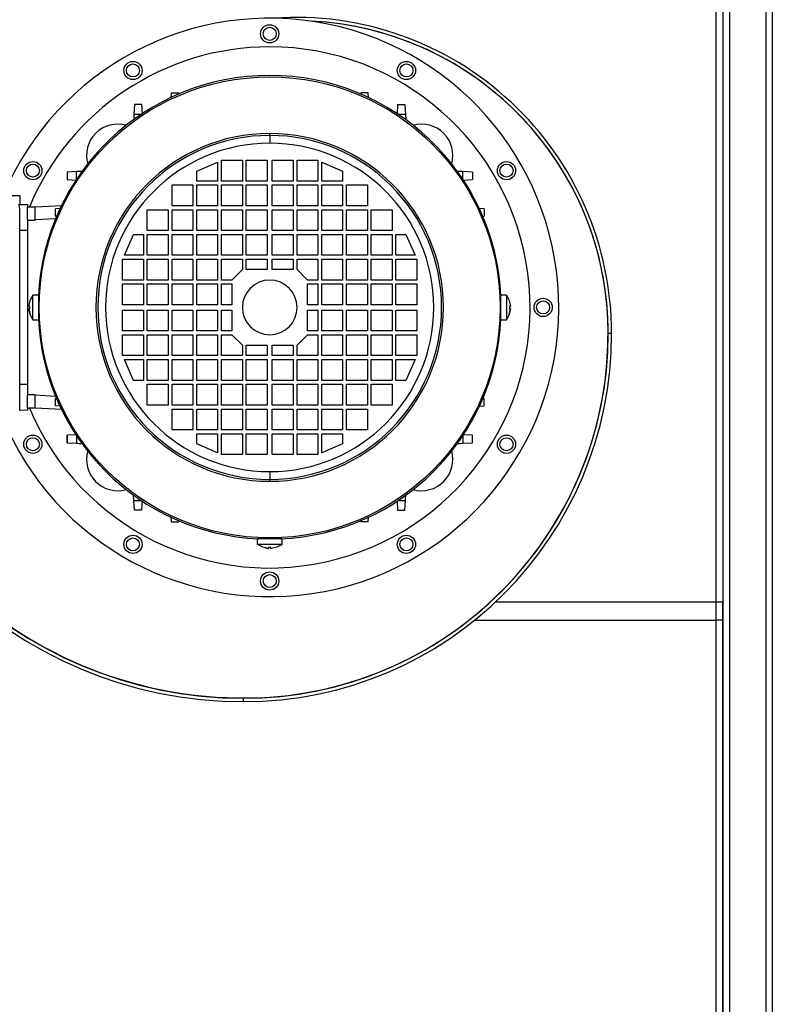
# Model space of a CAD drawing. Extents: x -21.9 to 51.8, y -25 to 17.
# Tile 15 of 53: x 11.812 to 12.101, y -7.266 to -6.888. Entities that reach past the tile are written whole.
import ezdxf

# ---------------------------------------------------------------- set-up
doc = ezdxf.new("R2010")
doc.units = 0
doc.header["$MEASUREMENT"] = 0
doc.layers.add('PAREDES', color=8, linetype='Continuous')

# ---------------------------------------------------------------- blocks, each defined once
blk = doc.blocks.new('LS-09')
for p, q in [((-155.135378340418, 54.63317173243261), (-155.135378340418, 53.49831315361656)), ((-155.1213783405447, 54.63317173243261), (-155.1213783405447, 53.49831315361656)), ((-155.1403783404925, 54.06224244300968), (-155.1403783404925, 54.63274244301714)), ((-155.1378783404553, 54.63267173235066), (-155.1378783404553, 53.49881315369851)), ((-155.1378783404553, 54.63203533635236), (-155.1378783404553, 54.06224244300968)), ((-155.1188783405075, 54.63274244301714), (-155.1188783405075, 53.49874244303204)), ((-155.3497017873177, 54.26454910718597), (-155.3498018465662, 54.26263986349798)), ((-155.3497017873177, 54.26454910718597), (-155.3468548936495, 54.26454910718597)), ((-155.3468285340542, 54.2640461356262), (-155.3468548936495, 54.26454910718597)), ((-155.2769017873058, 54.26454910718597), (-155.2769281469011, 54.2640461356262)), ((-155.2740548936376, 54.26454910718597), (-155.2769017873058, 54.26454910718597)), ((-155.2739548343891, 54.26263986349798), (-155.2740548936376, 54.26454910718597)), ((-155.3638017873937, 54.26006295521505), (-155.3639926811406, 54.25642048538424)), ((-155.3609548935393, 54.26006295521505), (-155.3638017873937, 54.26006295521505)), ((-155.3607639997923, 54.25642048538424), (-155.3609548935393, 54.26006295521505)), ((-155.2628017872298, 54.26006295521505), (-155.262992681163, 54.25642048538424)), ((-155.2628017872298, 54.26006295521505), (-155.2599548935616, 54.26006295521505)), ((-155.2599548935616, 54.26006295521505), (-155.2597639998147, 54.25642048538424)), ((-155.3639926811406, 54.25642048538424), (-155.3610283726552, 54.25642048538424)), ((-155.2627283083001, 54.25642048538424), (-155.2597639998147, 54.25642048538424)), ((-155.2597639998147, 54.25642048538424), (-155.2596464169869, 54.25417687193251)), ((-155.3118783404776, 54.24824209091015), (-155.3118783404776, 54.2489794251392)), ((-155.3118783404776, 54.24824209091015), (-155.3118783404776, 54.24524244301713)), ((-155.3398783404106, 54.23454244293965), (-155.3318783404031, 54.23804244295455)), ((-155.3318783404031, 54.23804244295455), (-155.3318783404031, 54.23074244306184)), ((-155.3303783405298, 54.23874244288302), (-155.3223783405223, 54.23874244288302)), ((-155.3303783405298, 54.23074244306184), (-155.3303783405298, 54.23874244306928)), ((-155.3223783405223, 54.23874244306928), (-155.3223783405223, 54.23074244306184)), ((-155.3208783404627, 54.23874244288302), (-155.3128783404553, 54.23874244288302)), ((-155.3208783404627, 54.23074244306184), (-155.3208783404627, 54.23874244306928)), ((-155.3128783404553, 54.23874244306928), (-155.3128783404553, 54.23074244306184)), ((-155.3108783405, 54.23874244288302), (-155.3028783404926, 54.23874244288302)), ((-155.3108783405, 54.23074244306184), (-155.3108783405, 54.23874244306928)), ((-155.3028783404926, 54.23874244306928), (-155.3028783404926, 54.23074244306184)), ((-155.301378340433, 54.23074244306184), (-155.301378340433, 54.23874244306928)), ((-155.301378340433, 54.23874244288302), (-155.2933783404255, 54.23874244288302)), ((-155.2933783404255, 54.23874244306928), (-155.2933783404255, 54.23074244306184)), ((-155.2918783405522, 54.23074244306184), (-155.2918783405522, 54.23804244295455)), ((-155.2918783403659, 54.23804244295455), (-155.2838783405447, 54.23454244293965)), ((-155.3860563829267, 54.23435678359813), (-155.3896988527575, 54.23416588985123)), ((-155.3896988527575, 54.23416588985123), (-155.3896988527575, 54.23131899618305)), ((-155.3860563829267, 54.23139247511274), (-155.3860563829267, 54.23435678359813)), ((-155.3398783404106, 54.23074244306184), (-155.3398783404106, 54.23454244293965)), ((-155.2838783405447, 54.23454244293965), (-155.2838783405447, 54.23074244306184)), ((-155.2340578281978, 54.23416588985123), (-155.2377002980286, 54.23435678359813)), ((-155.2377002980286, 54.23139247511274), (-155.2377002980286, 54.23435678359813)), ((-155.2340578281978, 54.23416588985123), (-155.2340578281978, 54.23131899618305)), ((-155.3896988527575, 54.23131899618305), (-155.3860563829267, 54.23112810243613)), ((-155.3493783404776, 54.22924244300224), (-155.3413783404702, 54.22924244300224)), ((-155.3493783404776, 54.22124244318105), (-155.3493783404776, 54.22924244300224)), ((-155.3413783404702, 54.22924244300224), (-155.3413783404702, 54.22124244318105)), ((-155.3318783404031, 54.23074244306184), (-155.3398783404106, 54.23074244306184)), ((-155.3398783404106, 54.22924244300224), (-155.3318783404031, 54.22924244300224)), ((-155.3398783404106, 54.22124244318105), (-155.3398783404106, 54.22924244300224)), ((-155.3318783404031, 54.22924244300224), (-155.3318783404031, 54.22124244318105)), ((-155.3223783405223, 54.23074244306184), (-155.3303783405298, 54.23074244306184)), ((-155.3303783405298, 54.22924244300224), (-155.3223783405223, 54.22924244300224)), ((-155.3303783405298, 54.22124244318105), (-155.3303783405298, 54.22924244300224)), ((-155.3223783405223, 54.22924244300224), (-155.3223783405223, 54.22124244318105)), ((-155.3128783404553, 54.23074244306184), (-155.3208783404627, 54.23074244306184)), ((-155.3208783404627, 54.22924244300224), (-155.3128783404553, 54.22924244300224)), ((-155.3208783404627, 54.22124244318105), (-155.3208783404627, 54.22924244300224)), ((-155.3128783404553, 54.22924244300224), (-155.3128783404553, 54.22124244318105)), ((-155.3028783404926, 54.23074244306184), (-155.3108783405, 54.23074244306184)), ((-155.3108783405, 54.22124244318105), (-155.3108783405, 54.22924244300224)), ((-155.3108783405, 54.22924244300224), (-155.3028783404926, 54.22924244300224)), ((-155.3028783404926, 54.22924244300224), (-155.3028783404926, 54.22124244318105)), ((-155.2933783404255, 54.23074244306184), (-155.301378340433, 54.23074244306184)), ((-155.301378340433, 54.22124244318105), (-155.301378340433, 54.22924244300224)), ((-155.301378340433, 54.22924244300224), (-155.2933783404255, 54.22924244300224)), ((-155.2933783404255, 54.22924244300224), (-155.2933783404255, 54.22124244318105)), ((-155.2918783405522, 54.22124244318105), (-155.2918783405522, 54.22924244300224)), ((-155.2838783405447, 54.23074244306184), (-155.2918783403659, 54.23074244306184)), ((-155.2918783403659, 54.22924244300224), (-155.2838783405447, 54.22924244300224)), ((-155.2838783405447, 54.22924244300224), (-155.2838783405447, 54.22124244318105)), ((-155.2823783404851, 54.22124244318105), (-155.2823783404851, 54.22924244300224)), ((-155.2823783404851, 54.22924244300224), (-155.2743783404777, 54.22924244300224)), ((-155.2743783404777, 54.22924244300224), (-155.2743783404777, 54.22124244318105)), ((-155.2377002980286, 54.23112810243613), (-155.2340578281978, 54.23131899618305)), ((-155.4249362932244, 54.22524244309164), (-155.4078783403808, 54.22524244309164)), ((-155.4078783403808, 54.22524244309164), (-155.4078783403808, 54.22174244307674)), ((-155.4082260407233, 54.22174851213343), (-155.4048783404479, 54.2216900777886)), ((-155.4048783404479, 54.2216900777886), (-155.4048783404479, 54.22073615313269)), ((-155.391752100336, 54.22127313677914), (-155.4018783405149, 54.22074244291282)), ((-155.3413783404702, 54.22124244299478), (-155.3493783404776, 54.22124244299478)), ((-155.3318783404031, 54.22124244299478), (-155.3398783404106, 54.22124244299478)), ((-155.3223783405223, 54.22124244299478), (-155.3303783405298, 54.22124244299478)), ((-155.3128783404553, 54.22124244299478), (-155.3208783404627, 54.22124244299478)), ((-155.3028783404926, 54.22124244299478), (-155.3108783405, 54.22124244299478)), ((-155.2933783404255, 54.22124244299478), (-155.301378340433, 54.22124244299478)), ((-155.2838783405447, 54.22124244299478), (-155.2918783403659, 54.22124244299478)), ((-155.2743783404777, 54.22124244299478), (-155.2823783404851, 54.22124244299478)), ((-155.4078783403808, 54.21946445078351), (-155.4078783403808, 54.22004075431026)), ((-155.4078783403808, 54.21827004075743), (-155.4078783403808, 54.21946445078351)), ((-155.4078783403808, 54.14621484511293), (-155.4078783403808, 54.21827004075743)), ((-155.4018783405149, 54.22074244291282), (-155.4048783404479, 54.22074244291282)), ((-155.4048783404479, 54.21599316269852), (-155.4048783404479, 54.22073615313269)), ((-155.4018783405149, 54.21583571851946), (-155.4018783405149, 54.22074244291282)), ((-155.3922757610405, 54.22016594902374), (-155.3941850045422, 54.22006588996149)), ((-155.3941850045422, 54.21721899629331), (-155.3941850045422, 54.22006588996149)), ((-155.3936820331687, 54.2171926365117), (-155.3941850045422, 54.21721899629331)), ((-155.3588783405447, 54.21174244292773), (-155.3588783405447, 54.21974244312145)), ((-155.3588783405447, 54.21974244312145), (-155.3508783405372, 54.21974244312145)), ((-155.3508783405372, 54.21974244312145), (-155.3508783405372, 54.21174244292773)), ((-155.3493783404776, 54.21974244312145), (-155.3413783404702, 54.21974244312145)), ((-155.3493783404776, 54.21174244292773), (-155.3493783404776, 54.21974244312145)), ((-155.3413783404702, 54.21974244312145), (-155.3413783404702, 54.21174244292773)), ((-155.3398783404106, 54.21974244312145), (-155.3318783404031, 54.21974244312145)), ((-155.3398783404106, 54.21174244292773), (-155.3398783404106, 54.21974244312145)), ((-155.3318783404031, 54.21974244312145), (-155.3318783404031, 54.21174244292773)), ((-155.3303783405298, 54.21974244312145), (-155.3223783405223, 54.21974244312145)), ((-155.3303783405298, 54.21174244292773), (-155.3303783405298, 54.21974244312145)), ((-155.3223783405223, 54.21974244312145), (-155.3223783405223, 54.21174244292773)), ((-155.3208783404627, 54.21974244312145), (-155.3128783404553, 54.21974244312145)), ((-155.3208783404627, 54.21174244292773), (-155.3208783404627, 54.21974244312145)), ((-155.3128783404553, 54.21974244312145), (-155.3128783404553, 54.21174244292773)), ((-155.3108783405, 54.21174244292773), (-155.3108783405, 54.21974244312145)), ((-155.3108783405, 54.21974244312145), (-155.3028783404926, 54.21974244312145)), ((-155.3028783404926, 54.21974244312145), (-155.3028783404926, 54.21174244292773)), ((-155.301378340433, 54.21174244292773), (-155.301378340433, 54.21974244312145)), ((-155.301378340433, 54.21974244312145), (-155.2933783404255, 54.21974244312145)), ((-155.2933783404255, 54.21974244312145), (-155.2933783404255, 54.21174244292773)), ((-155.2918783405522, 54.21174244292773), (-155.2918783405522, 54.21974244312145)), ((-155.2918783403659, 54.21974244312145), (-155.2838783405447, 54.21974244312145)), ((-155.2838783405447, 54.21974244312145), (-155.2838783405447, 54.21174244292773)), ((-155.2823783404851, 54.21174244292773), (-155.2823783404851, 54.21974244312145)), ((-155.2823783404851, 54.21974244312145), (-155.2743783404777, 54.21974244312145)), ((-155.2743783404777, 54.21974244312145), (-155.2743783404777, 54.21174244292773)), ((-155.2728783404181, 54.21974244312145), (-155.2648783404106, 54.21974244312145)), ((-155.2728783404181, 54.21174244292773), (-155.2728783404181, 54.21974244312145)), ((-155.2648783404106, 54.21974244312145), (-155.2648783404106, 54.21174244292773)), ((-155.2295716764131, 54.22006588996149), (-155.2314809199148, 54.22016594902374)), ((-155.2300746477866, 54.2171926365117), (-155.2295716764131, 54.21721899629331)), ((-155.2295716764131, 54.22006588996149), (-155.2295716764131, 54.21721899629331)), ((-155.4048783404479, 54.21599316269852), (-155.4048783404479, 54.21174244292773)), ((-155.4048783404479, 54.21574244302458), (-155.4018783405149, 54.21574244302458)), ((-155.3941248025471, 54.21624206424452), (-155.4018783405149, 54.21583571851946)), ((-155.4018783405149, 54.21574244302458), (-155.4018783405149, 54.21583571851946)), ((-155.4048783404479, 54.21174244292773), (-155.4078783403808, 54.21174244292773)), ((-155.4048783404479, 54.21174244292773), (-155.4048783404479, 54.15274244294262)), ((-155.367678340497, 54.20224244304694), (-155.3641783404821, 54.21024244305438)), ((-155.3641783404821, 54.21024244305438), (-155.3603783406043, 54.21024244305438)), ((-155.360378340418, 54.21024244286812), (-155.360378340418, 54.20224244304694)), ((-155.3508783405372, 54.21174244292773), (-155.3588783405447, 54.21174244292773)), ((-155.3588783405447, 54.21024244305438), (-155.3508783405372, 54.21024244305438)), ((-155.3588783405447, 54.20224244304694), (-155.3588783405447, 54.21024244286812)), ((-155.3508783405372, 54.21024244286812), (-155.3508783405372, 54.20224244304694)), ((-155.3413783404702, 54.21174244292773), (-155.3493783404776, 54.21174244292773)), ((-155.3493783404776, 54.21024244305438), (-155.3413783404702, 54.21024244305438)), ((-155.3493783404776, 54.20224244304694), (-155.3493783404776, 54.21024244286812)), ((-155.3413783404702, 54.21024244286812), (-155.3413783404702, 54.20224244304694)), ((-155.3318783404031, 54.21174244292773), (-155.3398783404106, 54.21174244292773)), ((-155.3398783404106, 54.21024244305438), (-155.3318783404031, 54.21024244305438)), ((-155.3398783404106, 54.20224244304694), (-155.3398783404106, 54.21024244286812)), ((-155.3318783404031, 54.21024244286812), (-155.3318783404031, 54.20224244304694)), ((-155.3223783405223, 54.21174244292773), (-155.3303783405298, 54.21174244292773)), ((-155.3303783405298, 54.21024244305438), (-155.3223783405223, 54.21024244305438)), ((-155.3303783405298, 54.20224244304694), (-155.3303783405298, 54.21024244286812)), ((-155.3223783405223, 54.21024244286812), (-155.3223783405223, 54.20224244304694)), ((-155.3128783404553, 54.21174244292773), (-155.3208783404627, 54.21174244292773)), ((-155.3208783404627, 54.21024244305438), (-155.3128783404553, 54.21024244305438)), ((-155.3208783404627, 54.20224244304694), (-155.3208783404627, 54.21024244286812)), ((-155.3128783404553, 54.21024244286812), (-155.3128783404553, 54.20224244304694)), ((-155.3028783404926, 54.21174244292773), (-155.3108783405, 54.21174244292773)), ((-155.3108783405, 54.20224244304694), (-155.3108783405, 54.21024244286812)), ((-155.3108783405, 54.21024244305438), (-155.3028783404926, 54.21024244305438)), ((-155.3028783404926, 54.21024244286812), (-155.3028783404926, 54.20224244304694)), ((-155.2933783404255, 54.21174244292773), (-155.301378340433, 54.21174244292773)), ((-155.301378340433, 54.20224244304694), (-155.301378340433, 54.21024244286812)), ((-155.301378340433, 54.21024244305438), (-155.2933783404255, 54.21024244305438)), ((-155.2933783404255, 54.21024244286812), (-155.2933783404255, 54.20224244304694)), ((-155.2918783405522, 54.20224244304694), (-155.2918783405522, 54.21024244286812)), ((-155.2838783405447, 54.21174244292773), (-155.2918783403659, 54.21174244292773)), ((-155.2918783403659, 54.21024244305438), (-155.2838783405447, 54.21024244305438)), ((-155.2838783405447, 54.21024244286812), (-155.2838783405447, 54.20224244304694)), ((-155.2743783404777, 54.21174244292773), (-155.2823783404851, 54.21174244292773)), ((-155.2823783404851, 54.20224244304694), (-155.2823783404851, 54.21024244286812)), ((-155.2823783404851, 54.21024244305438), (-155.2743783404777, 54.21024244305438)), ((-155.2743783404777, 54.21024244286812), (-155.2743783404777, 54.20224244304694)), ((-155.2648783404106, 54.21174244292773), (-155.2728783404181, 54.21174244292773)), ((-155.2728783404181, 54.20224244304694), (-155.2728783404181, 54.21024244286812)), ((-155.2728783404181, 54.21024244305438), (-155.2648783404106, 54.21024244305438)), ((-155.2648783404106, 54.21024244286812), (-155.2648783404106, 54.20224244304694)), ((-155.2633783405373, 54.20224244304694), (-155.2633783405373, 54.21024244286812)), ((-155.263378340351, 54.21024244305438), (-155.2595783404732, 54.21024244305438)), ((-155.2595783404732, 54.21024244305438), (-155.2560783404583, 54.20224244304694)), ((-155.3603783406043, 54.20224244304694), (-155.367678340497, 54.20224244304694)), ((-155.3508783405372, 54.20224244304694), (-155.3588783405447, 54.20224244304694)), ((-155.3413783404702, 54.20224244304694), (-155.3493783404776, 54.20224244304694)), ((-155.3318783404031, 54.20224244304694), (-155.3398783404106, 54.20224244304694)), ((-155.3223783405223, 54.20224244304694), (-155.3303783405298, 54.20224244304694)), ((-155.3128783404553, 54.20224244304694), (-155.3208783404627, 54.20224244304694)), ((-155.3028783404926, 54.20224244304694), (-155.3108783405, 54.20224244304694)), ((-155.2933783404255, 54.20224244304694), (-155.301378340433, 54.20224244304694)), ((-155.2838783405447, 54.20224244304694), (-155.2918783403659, 54.20224244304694)), ((-155.2743783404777, 54.20224244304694), (-155.2823783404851, 54.20224244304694)), ((-155.2648783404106, 54.20224244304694), (-155.2728783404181, 54.20224244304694)), ((-155.2560783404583, 54.20224244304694), (-155.263378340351, 54.20224244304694)), ((-155.3683783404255, 54.19274244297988), (-155.3683783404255, 54.20074244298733)), ((-155.3683783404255, 54.20074244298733), (-155.3603783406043, 54.20074244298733)), ((-155.360378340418, 54.20074244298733), (-155.360378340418, 54.19274244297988)), ((-155.3588783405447, 54.20074244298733), (-155.3508783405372, 54.20074244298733)), ((-155.3588783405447, 54.19274244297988), (-155.3588783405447, 54.20074244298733)), ((-155.3508783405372, 54.20074244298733), (-155.3508783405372, 54.19274244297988)), ((-155.3493783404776, 54.20074244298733), (-155.3413783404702, 54.20074244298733)), ((-155.3493783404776, 54.19274244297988), (-155.3493783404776, 54.20074244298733)), ((-155.3413783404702, 54.20074244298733), (-155.3413783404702, 54.19274244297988)), ((-155.3398783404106, 54.20074244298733), (-155.3318783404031, 54.20074244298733)), ((-155.3398783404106, 54.19274244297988), (-155.3398783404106, 54.20074244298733)), ((-155.3318783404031, 54.20074244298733), (-155.3318783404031, 54.19274244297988)), ((-155.3303783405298, 54.20074244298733), (-155.3223783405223, 54.20074244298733)), ((-155.3303783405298, 54.19274244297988), (-155.3303783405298, 54.20074244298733)), ((-155.3223783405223, 54.20074244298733), (-155.3223783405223, 54.19674244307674)), ((-155.3208783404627, 54.20074244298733), (-155.3128783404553, 54.20074244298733)), ((-155.3208783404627, 54.19674244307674), (-155.3208783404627, 54.20074244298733)), ((-155.3128783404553, 54.20074244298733), (-155.3128783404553, 54.19674244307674)), ((-155.3108783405, 54.19674244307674), (-155.3108783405, 54.20074244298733)), ((-155.3108783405, 54.20074244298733), (-155.3028783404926, 54.20074244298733)), ((-155.3028783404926, 54.20074244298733), (-155.3028783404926, 54.19674244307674)), ((-155.301378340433, 54.20074244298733), (-155.2933783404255, 54.20074244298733)), ((-155.301378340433, 54.19674244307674), (-155.301378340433, 54.20074244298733)), ((-155.2933783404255, 54.20074244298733), (-155.2933783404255, 54.19274244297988)), ((-155.2918783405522, 54.19274244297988), (-155.2918783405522, 54.20074244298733)), ((-155.2918783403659, 54.20074244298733), (-155.2838783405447, 54.20074244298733)), ((-155.2838783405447, 54.20074244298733), (-155.2838783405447, 54.19274244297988)), ((-155.2823783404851, 54.19274244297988), (-155.2823783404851, 54.20074244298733)), ((-155.2823783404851, 54.20074244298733), (-155.2743783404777, 54.20074244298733)), ((-155.2743783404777, 54.20074244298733), (-155.2743783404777, 54.19274244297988)), ((-155.2728783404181, 54.19274244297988), (-155.2728783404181, 54.20074244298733)), ((-155.2728783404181, 54.20074244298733), (-155.2648783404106, 54.20074244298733)), ((-155.2648783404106, 54.20074244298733), (-155.2648783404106, 54.19274244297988)), ((-155.2633783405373, 54.19274244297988), (-155.2633783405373, 54.20074244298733)), ((-155.263378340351, 54.20074244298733), (-155.2553783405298, 54.20074244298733)), ((-155.2553783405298, 54.20074244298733), (-155.2553783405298, 54.19274244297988)), ((-155.3223783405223, 54.19674244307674), (-155.3263783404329, 54.19274244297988)), ((-155.3128783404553, 54.19674244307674), (-155.3208783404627, 54.19674244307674)), ((-155.3028783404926, 54.19674244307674), (-155.3108783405, 54.19674244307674)), ((-155.2973783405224, 54.19274244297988), (-155.301378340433, 54.19674244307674)), ((-155.3603783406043, 54.19274244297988), (-155.3683783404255, 54.19274244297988)), ((-155.3683783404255, 54.18324244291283), (-155.3683783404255, 54.19124244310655)), ((-155.3683783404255, 54.19124244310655), (-155.3603783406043, 54.19124244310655)), ((-155.360378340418, 54.19124244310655), (-155.360378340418, 54.18324244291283)), ((-155.3508783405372, 54.19274244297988), (-155.3588783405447, 54.19274244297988)), ((-155.3588783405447, 54.19124244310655), (-155.3508783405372, 54.19124244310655)), ((-155.3588783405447, 54.18324244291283), (-155.3588783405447, 54.19124244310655)), ((-155.3508783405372, 54.19124244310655), (-155.3508783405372, 54.18324244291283)), ((-155.3413783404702, 54.19274244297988), (-155.3493783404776, 54.19274244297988)), ((-155.3493783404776, 54.19124244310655), (-155.3413783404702, 54.19124244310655)), ((-155.3493783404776, 54.18324244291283), (-155.3493783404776, 54.19124244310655)), ((-155.3413783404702, 54.19124244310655), (-155.3413783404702, 54.18324244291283)), ((-155.3318783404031, 54.19274244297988), (-155.3398783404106, 54.19274244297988)), ((-155.3398783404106, 54.19124244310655), (-155.3318783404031, 54.19124244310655)), ((-155.3398783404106, 54.18324244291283), (-155.3398783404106, 54.19124244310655)), ((-155.3318783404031, 54.19124244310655), (-155.3318783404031, 54.18324244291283)), ((-155.3263783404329, 54.19274244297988), (-155.3303783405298, 54.19274244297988)), ((-155.3303783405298, 54.18324244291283), (-155.3303783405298, 54.19124244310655)), ((-155.3303783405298, 54.19124244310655), (-155.3263783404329, 54.19124244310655)), ((-155.3263783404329, 54.19124244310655), (-155.3263783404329, 54.18324244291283)), ((-155.2973783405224, 54.18324244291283), (-155.2973783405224, 54.19124244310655)), ((-155.2933783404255, 54.19274244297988), (-155.2973783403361, 54.19274244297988)), ((-155.2973783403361, 54.19124244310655), (-155.2933783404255, 54.19124244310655)), ((-155.2933783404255, 54.19124244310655), (-155.2933783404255, 54.18324244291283)), ((-155.2918783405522, 54.18324244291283), (-155.2918783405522, 54.19124244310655)), ((-155.2838783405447, 54.19274244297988), (-155.2918783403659, 54.19274244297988)), ((-155.2918783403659, 54.19124244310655), (-155.2838783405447, 54.19124244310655)), ((-155.2838783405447, 54.19124244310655), (-155.2838783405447, 54.18324244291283)), ((-155.2743783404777, 54.19274244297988), (-155.2823783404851, 54.19274244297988)), ((-155.2823783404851, 54.18324244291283), (-155.2823783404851, 54.19124244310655)), ((-155.2823783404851, 54.19124244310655), (-155.2743783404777, 54.19124244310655)), ((-155.2743783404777, 54.19124244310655), (-155.2743783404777, 54.18324244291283)), ((-155.2648783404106, 54.19274244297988), (-155.2728783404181, 54.19274244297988)), ((-155.2728783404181, 54.18324244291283), (-155.2728783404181, 54.19124244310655)), ((-155.2728783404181, 54.19124244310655), (-155.2648783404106, 54.19124244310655)), ((-155.2648783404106, 54.19124244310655), (-155.2648783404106, 54.18324244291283)), ((-155.2633783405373, 54.18324244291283), (-155.2633783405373, 54.19124244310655)), ((-155.2553783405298, 54.19274244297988), (-155.263378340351, 54.19274244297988)), ((-155.263378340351, 54.19124244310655), (-155.2553783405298, 54.19124244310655)), ((-155.2553783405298, 54.19124244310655), (-155.2553783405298, 54.18324244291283)), ((-155.4028060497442, 54.18697557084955), (-155.4038959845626, 54.18492242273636)), ((-155.4006675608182, 54.18699244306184), (-155.4028073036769, 54.18699244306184)), ((-155.4028060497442, 54.17750931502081), (-155.4028060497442, 54.18697557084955)), ((-155.2209493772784, 54.18699244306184), (-155.2230891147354, 54.18699244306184)), ((-155.2209506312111, 54.18697557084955), (-155.2209506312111, 54.17750931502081)), ((-155.4006688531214, 54.18694764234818), (-155.4006688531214, 54.18224244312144)), ((-155.3603783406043, 54.18324244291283), (-155.3683783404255, 54.18324244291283)), ((-155.3508783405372, 54.18324244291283), (-155.3588783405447, 54.18324244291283)), ((-155.3413783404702, 54.18324244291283), (-155.3493783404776, 54.18324244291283)), ((-155.3318783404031, 54.18324244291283), (-155.3398783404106, 54.18324244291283)), ((-155.3263783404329, 54.18324244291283), (-155.3303783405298, 54.18324244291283)), ((-155.2933783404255, 54.18324244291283), (-155.2973783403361, 54.18324244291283)), ((-155.2838783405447, 54.18324244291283), (-155.2918783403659, 54.18324244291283)), ((-155.2743783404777, 54.18324244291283), (-155.2823783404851, 54.18324244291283)), ((-155.2648783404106, 54.18324244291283), (-155.2728783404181, 54.18324244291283)), ((-155.2553783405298, 54.18324244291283), (-155.263378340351, 54.18324244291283)), ((-155.2230878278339, 54.18224244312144), (-155.2230878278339, 54.18694764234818)), ((-155.4039988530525, 54.18264244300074), (-155.4043488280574, 54.18264244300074)), ((-155.4043488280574, 54.18184244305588), (-155.4039988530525, 54.18184244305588)), ((-155.4043488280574, 54.18184244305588), (-155.4039845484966, 54.1800083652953)), ((-155.4039988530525, 54.18224244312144), (-155.4039988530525, 54.18264244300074)), ((-155.4039988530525, 54.18184244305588), (-155.4039988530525, 54.18224244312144)), ((-155.4006688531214, 54.18224244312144), (-155.4006688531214, 54.17753724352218)), ((-155.3683783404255, 54.18124244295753), (-155.3603783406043, 54.18124244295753)), ((-155.3683783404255, 54.17324244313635), (-155.3683783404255, 54.18124244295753)), ((-155.360378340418, 54.18124244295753), (-155.360378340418, 54.17324244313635)), ((-155.3588783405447, 54.18124244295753), (-155.3508783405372, 54.18124244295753)), ((-155.3588783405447, 54.17324244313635), (-155.3588783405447, 54.18124244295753)), ((-155.3508783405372, 54.18124244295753), (-155.3508783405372, 54.17324244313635)), ((-155.3493783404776, 54.18124244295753), (-155.3413783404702, 54.18124244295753)), ((-155.3493783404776, 54.17324244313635), (-155.3493783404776, 54.18124244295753)), ((-155.3413783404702, 54.18124244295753), (-155.3413783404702, 54.17324244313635)), ((-155.3398783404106, 54.18124244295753), (-155.3318783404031, 54.18124244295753)), ((-155.3398783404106, 54.17324244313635), (-155.3398783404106, 54.18124244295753)), ((-155.3318783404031, 54.18124244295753), (-155.3318783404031, 54.17324244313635)), ((-155.3303783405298, 54.18124244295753), (-155.3263783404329, 54.18124244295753)), ((-155.3303783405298, 54.17324244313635), (-155.3303783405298, 54.18124244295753)), ((-155.3263783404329, 54.18124244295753), (-155.3263783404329, 54.17324244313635)), ((-155.2973783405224, 54.17324244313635), (-155.2973783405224, 54.18124244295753)), ((-155.2973783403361, 54.18124244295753), (-155.2933783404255, 54.18124244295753)), ((-155.2933783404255, 54.18124244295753), (-155.2933783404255, 54.17324244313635)), ((-155.2918783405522, 54.17324244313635), (-155.2918783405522, 54.18124244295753)), ((-155.2918783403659, 54.18124244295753), (-155.2838783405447, 54.18124244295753)), ((-155.2838783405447, 54.18124244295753), (-155.2838783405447, 54.17324244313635)), ((-155.2823783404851, 54.18124244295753), (-155.2743783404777, 54.18124244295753)), ((-155.2823783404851, 54.17324244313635), (-155.2823783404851, 54.18124244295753)), ((-155.2743783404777, 54.18124244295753), (-155.2743783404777, 54.17324244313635)), ((-155.2728783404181, 54.18124244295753), (-155.2648783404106, 54.18124244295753)), ((-155.2728783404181, 54.17324244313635), (-155.2728783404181, 54.18124244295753)), ((-155.2648783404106, 54.18124244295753), (-155.2648783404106, 54.17324244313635)), ((-155.2633783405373, 54.17324244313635), (-155.2633783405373, 54.18124244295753)), ((-155.263378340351, 54.18124244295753), (-155.2553783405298, 54.18124244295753)), ((-155.2553783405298, 54.18124244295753), (-155.2553783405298, 54.17324244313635)), ((-155.2230878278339, 54.17753724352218), (-155.2230878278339, 54.18224244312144)), ((-155.2194078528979, 54.18264244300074), (-155.2197578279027, 54.18264244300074)), ((-155.2197578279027, 54.18264244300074), (-155.2197578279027, 54.18224244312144)), ((-155.2197578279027, 54.18224244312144), (-155.2197578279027, 54.18184244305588)), ((-155.2197578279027, 54.18184244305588), (-155.2194078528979, 54.18184244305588)), ((-155.4033376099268, 54.17851063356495), (-155.4028060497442, 54.17750931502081)), ((-155.4028073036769, 54.17749244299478), (-155.4006675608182, 54.17749244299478)), ((-155.2230891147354, 54.17749244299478), (-155.2209493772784, 54.17749244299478)), ((-155.3603783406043, 54.17324244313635), (-155.3683783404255, 54.17324244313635)), ((-155.3508783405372, 54.17324244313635), (-155.3588783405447, 54.17324244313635)), ((-155.3413783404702, 54.17324244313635), (-155.3493783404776, 54.17324244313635)), ((-155.3318783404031, 54.17324244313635), (-155.3398783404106, 54.17324244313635)), ((-155.3263783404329, 54.17324244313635), (-155.3303783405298, 54.17324244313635)), ((-155.2933783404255, 54.17324244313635), (-155.2973783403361, 54.17324244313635)), ((-155.2838783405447, 54.17324244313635), (-155.2918783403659, 54.17324244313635)), ((-155.2743783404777, 54.17324244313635), (-155.2823783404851, 54.17324244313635)), ((-155.2648783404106, 54.17324244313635), (-155.2728783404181, 54.17324244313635)), ((-155.2553783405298, 54.17324244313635), (-155.263378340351, 54.17324244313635)), ((-155.1805783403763, 54.17224244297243), (-155.1818783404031, 54.17224244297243)), ((-155.3683783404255, 54.17174244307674), (-155.3603783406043, 54.17174244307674)), ((-155.3683783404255, 54.16374244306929), (-155.3683783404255, 54.17174244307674)), ((-155.360378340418, 54.17174244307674), (-155.360378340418, 54.16374244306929)), ((-155.3588783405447, 54.17174244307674), (-155.3508783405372, 54.17174244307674)), ((-155.3588783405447, 54.16374244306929), (-155.3588783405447, 54.17174244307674)), ((-155.3508783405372, 54.17174244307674), (-155.3508783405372, 54.16374244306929)), ((-155.3493783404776, 54.17174244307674), (-155.3413783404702, 54.17174244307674)), ((-155.3493783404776, 54.16374244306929), (-155.3493783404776, 54.17174244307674)), ((-155.3413783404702, 54.17174244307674), (-155.3413783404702, 54.16374244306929)), ((-155.3398783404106, 54.17174244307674), (-155.3318783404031, 54.17174244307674)), ((-155.3398783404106, 54.16374244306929), (-155.3398783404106, 54.17174244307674)), ((-155.3318783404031, 54.17174244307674), (-155.3318783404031, 54.16374244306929)), ((-155.3303783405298, 54.17174244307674), (-155.3263783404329, 54.17174244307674)), ((-155.3303783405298, 54.16374244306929), (-155.3303783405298, 54.17174244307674)), ((-155.3263783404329, 54.17174244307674), (-155.3223783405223, 54.16774244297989)), ((-155.301378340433, 54.16774244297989), (-155.2973783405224, 54.17174244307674)), ((-155.2973783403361, 54.17174244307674), (-155.2933783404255, 54.17174244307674)), ((-155.2933783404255, 54.17174244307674), (-155.2933783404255, 54.16374244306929)), ((-155.2918783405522, 54.16374244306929), (-155.2918783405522, 54.17174244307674)), ((-155.2918783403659, 54.17174244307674), (-155.2838783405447, 54.17174244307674)), ((-155.2838783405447, 54.17174244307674), (-155.2838783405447, 54.16374244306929)), ((-155.2823783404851, 54.17174244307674), (-155.2743783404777, 54.17174244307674)), ((-155.2823783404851, 54.16374244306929), (-155.2823783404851, 54.17174244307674)), ((-155.2743783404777, 54.17174244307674), (-155.2743783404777, 54.16374244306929)), ((-155.2728783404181, 54.17174244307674), (-155.2648783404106, 54.17174244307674)), ((-155.2728783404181, 54.16374244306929), (-155.2728783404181, 54.17174244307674)), ((-155.2648783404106, 54.17174244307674), (-155.2648783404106, 54.16374244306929)), ((-155.2633783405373, 54.16374244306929), (-155.2633783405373, 54.17174244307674)), ((-155.263378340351, 54.17174244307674), (-155.2553783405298, 54.17174244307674)), ((-155.2553783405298, 54.17174244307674), (-155.2553783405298, 54.16374244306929)), ((-155.3223783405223, 54.16774244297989), (-155.3223783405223, 54.16374244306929)), ((-155.3208783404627, 54.16774244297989), (-155.3128783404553, 54.16774244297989)), ((-155.3208783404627, 54.16374244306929), (-155.3208783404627, 54.16774244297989)), ((-155.3128783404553, 54.16774244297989), (-155.3128783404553, 54.16374244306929)), ((-155.3108783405, 54.16774244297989), (-155.3028783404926, 54.16774244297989)), ((-155.3108783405, 54.16374244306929), (-155.3108783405, 54.16774244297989)), ((-155.3028783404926, 54.16774244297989), (-155.3028783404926, 54.16374244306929)), ((-155.301378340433, 54.16374244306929), (-155.301378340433, 54.16774244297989)), ((-155.3603783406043, 54.16374244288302), (-155.3683783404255, 54.16374244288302)), ((-155.367678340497, 54.16224244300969), (-155.3603783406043, 54.16224244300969)), ((-155.3641783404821, 54.15424244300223), (-155.367678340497, 54.16224244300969)), ((-155.360378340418, 54.16224244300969), (-155.360378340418, 54.15424244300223)), ((-155.3508783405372, 54.16374244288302), (-155.3588783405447, 54.16374244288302)), ((-155.3588783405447, 54.16224244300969), (-155.3508783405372, 54.16224244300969)), ((-155.3588783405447, 54.15424244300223), (-155.3588783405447, 54.16224244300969)), ((-155.3508783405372, 54.16224244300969), (-155.3508783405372, 54.15424244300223)), ((-155.3413783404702, 54.16374244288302), (-155.3493783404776, 54.16374244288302)), ((-155.3493783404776, 54.16224244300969), (-155.3413783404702, 54.16224244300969)), ((-155.3493783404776, 54.15424244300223), (-155.3493783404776, 54.16224244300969)), ((-155.3413783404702, 54.16224244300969), (-155.3413783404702, 54.15424244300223)), ((-155.3318783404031, 54.16374244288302), (-155.3398783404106, 54.16374244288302)), ((-155.3398783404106, 54.16224244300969), (-155.3318783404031, 54.16224244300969)), ((-155.3398783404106, 54.15424244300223), (-155.3398783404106, 54.16224244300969)), ((-155.3318783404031, 54.16224244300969), (-155.3318783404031, 54.15424244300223)), ((-155.3223783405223, 54.16374244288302), (-155.3303783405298, 54.16374244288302)), ((-155.3303783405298, 54.16224244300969), (-155.3223783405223, 54.16224244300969)), ((-155.3303783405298, 54.15424244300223), (-155.3303783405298, 54.16224244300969)), ((-155.3223783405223, 54.16224244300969), (-155.3223783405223, 54.15424244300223)), ((-155.3128783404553, 54.16374244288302), (-155.3208783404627, 54.16374244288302)), ((-155.3208783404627, 54.16224244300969), (-155.3128783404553, 54.16224244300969)), ((-155.3208783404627, 54.15424244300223), (-155.3208783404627, 54.16224244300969)), ((-155.3128783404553, 54.16224244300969), (-155.3128783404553, 54.15424244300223)), ((-155.3028783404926, 54.16374244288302), (-155.3108783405, 54.16374244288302)), ((-155.3108783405, 54.16224244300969), (-155.3028783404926, 54.16224244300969)), ((-155.3108783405, 54.15424244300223), (-155.3108783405, 54.16224244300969)), ((-155.3028783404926, 54.16224244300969), (-155.3028783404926, 54.15424244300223)), ((-155.2933783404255, 54.16374244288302), (-155.301378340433, 54.16374244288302)), ((-155.301378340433, 54.16224244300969), (-155.2933783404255, 54.16224244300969)), ((-155.301378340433, 54.15424244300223), (-155.301378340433, 54.16224244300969)), ((-155.2933783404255, 54.16224244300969), (-155.2933783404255, 54.15424244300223)), ((-155.2918783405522, 54.15424244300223), (-155.2918783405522, 54.16224244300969)), ((-155.2838783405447, 54.16374244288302), (-155.2918783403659, 54.16374244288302)), ((-155.2918783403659, 54.16224244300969), (-155.2838783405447, 54.16224244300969)), ((-155.2838783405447, 54.16224244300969), (-155.2838783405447, 54.15424244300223)), ((-155.2743783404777, 54.16374244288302), (-155.2823783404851, 54.16374244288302)), ((-155.2823783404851, 54.16224244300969), (-155.2743783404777, 54.16224244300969)), ((-155.2823783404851, 54.15424244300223), (-155.2823783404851, 54.16224244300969)), ((-155.2743783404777, 54.16224244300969), (-155.2743783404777, 54.15424244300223)), ((-155.2648783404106, 54.16374244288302), (-155.2728783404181, 54.16374244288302)), ((-155.2728783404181, 54.16224244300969), (-155.2648783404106, 54.16224244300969)), ((-155.2728783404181, 54.15424244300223), (-155.2728783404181, 54.16224244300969)), ((-155.2648783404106, 54.16224244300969), (-155.2648783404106, 54.15424244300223)), ((-155.2633783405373, 54.15424244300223), (-155.2633783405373, 54.16224244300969)), ((-155.2553783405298, 54.16374244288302), (-155.263378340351, 54.16374244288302)), ((-155.263378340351, 54.16224244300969), (-155.2560783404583, 54.16224244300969)), ((-155.2560783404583, 54.16224244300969), (-155.2595783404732, 54.15424244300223)), ((-155.3603783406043, 54.15424244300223), (-155.3641783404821, 54.15424244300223)), ((-155.3508783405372, 54.15424244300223), (-155.3588783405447, 54.15424244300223)), ((-155.3413783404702, 54.15424244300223), (-155.3493783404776, 54.15424244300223)), ((-155.3318783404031, 54.15424244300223), (-155.3398783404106, 54.15424244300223)), ((-155.3223783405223, 54.15424244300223), (-155.3303783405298, 54.15424244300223)), ((-155.3128783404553, 54.15424244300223), (-155.3208783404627, 54.15424244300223)), ((-155.3028783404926, 54.15424244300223), (-155.3108783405, 54.15424244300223)), ((-155.2933783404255, 54.15424244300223), (-155.301378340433, 54.15424244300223)), ((-155.2838783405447, 54.15424244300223), (-155.2918783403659, 54.15424244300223)), ((-155.2743783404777, 54.15424244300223), (-155.2823783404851, 54.15424244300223)), ((-155.2648783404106, 54.15424244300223), (-155.2728783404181, 54.15424244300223)), ((-155.2595783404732, 54.15424244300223), (-155.263378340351, 54.15424244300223)), ((-155.4078783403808, 54.15274244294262), (-155.4048783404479, 54.15274244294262)), ((-155.4048783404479, 54.15274244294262), (-155.4048783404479, 54.14849172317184)), ((-155.3588783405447, 54.15274244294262), (-155.3508783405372, 54.15274244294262)), ((-155.3588783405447, 54.14474244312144), (-155.3588783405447, 54.15274244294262)), ((-155.3508783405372, 54.15274244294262), (-155.3508783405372, 54.14474244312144)), ((-155.3493783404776, 54.15274244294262), (-155.3413783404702, 54.15274244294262)), ((-155.3493783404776, 54.14474244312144), (-155.3493783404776, 54.15274244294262)), ((-155.3413783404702, 54.15274244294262), (-155.3413783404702, 54.14474244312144)), ((-155.3398783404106, 54.15274244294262), (-155.3318783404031, 54.15274244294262)), ((-155.3398783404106, 54.14474244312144), (-155.3398783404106, 54.15274244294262)), ((-155.3318783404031, 54.15274244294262), (-155.3318783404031, 54.14474244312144)), ((-155.3303783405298, 54.15274244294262), (-155.3223783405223, 54.15274244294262)), ((-155.3303783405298, 54.14474244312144), (-155.3303783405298, 54.15274244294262)), ((-155.3223783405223, 54.15274244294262), (-155.3223783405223, 54.14474244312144)), ((-155.3208783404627, 54.15274244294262), (-155.3128783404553, 54.15274244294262)), ((-155.3208783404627, 54.14474244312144), (-155.3208783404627, 54.15274244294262)), ((-155.3128783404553, 54.15274244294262), (-155.3128783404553, 54.14474244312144)), ((-155.3108783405, 54.15274244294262), (-155.3028783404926, 54.15274244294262)), ((-155.3108783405, 54.14474244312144), (-155.3108783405, 54.15274244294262)), ((-155.3028783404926, 54.15274244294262), (-155.3028783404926, 54.14474244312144)), ((-155.301378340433, 54.15274244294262), (-155.2933783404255, 54.15274244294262)), ((-155.301378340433, 54.14474244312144), (-155.301378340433, 54.15274244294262)), ((-155.2933783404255, 54.15274244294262), (-155.2933783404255, 54.14474244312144)), ((-155.2918783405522, 54.14474244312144), (-155.2918783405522, 54.15274244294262)), ((-155.2918783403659, 54.15274244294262), (-155.2838783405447, 54.15274244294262)), ((-155.2838783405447, 54.15274244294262), (-155.2838783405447, 54.14474244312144)), ((-155.2823783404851, 54.15274244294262), (-155.2743783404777, 54.15274244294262)), ((-155.2823783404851, 54.14474244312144), (-155.2823783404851, 54.15274244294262)), ((-155.2743783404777, 54.15274244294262), (-155.2743783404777, 54.14474244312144)), ((-155.2728783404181, 54.15274244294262), (-155.2648783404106, 54.15274244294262)), ((-155.2728783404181, 54.14474244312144), (-155.2728783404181, 54.15274244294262)), ((-155.2648783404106, 54.15274244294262), (-155.2648783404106, 54.14474244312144)), ((-155.4078783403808, 54.14502043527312), (-155.4078783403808, 54.14621484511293)), ((-155.4018783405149, 54.14874244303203), (-155.4048783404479, 54.14874244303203)), ((-155.4048783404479, 54.1437487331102), (-155.4048783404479, 54.14849172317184)), ((-155.4018783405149, 54.14864916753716), (-155.4018783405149, 54.14874244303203)), ((-155.4018783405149, 54.14374244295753), (-155.4018783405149, 54.14864916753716)), ((-155.4018783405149, 54.14864916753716), (-155.3941248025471, 54.1482428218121)), ((-155.3936820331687, 54.14729224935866), (-155.3941850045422, 54.14726588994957)), ((-155.3941850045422, 54.1444189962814), (-155.3941850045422, 54.14726588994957)), ((-155.2295716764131, 54.14726588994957), (-155.2300746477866, 54.14729224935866)), ((-155.2295716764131, 54.1444189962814), (-155.2295716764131, 54.14726588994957)), ((-155.4078783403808, 54.14444413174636), (-155.4078783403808, 54.14502043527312)), ((-155.4078783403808, 54.14274244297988), (-155.4078783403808, 54.14444413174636)), ((-155.4048783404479, 54.14279480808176), (-155.4078783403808, 54.14274244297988)), ((-155.4048783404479, 54.1437487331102), (-155.4048783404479, 54.14279480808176)), ((-155.4048783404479, 54.14374244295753), (-155.4018783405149, 54.14374244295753)), ((-155.4018783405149, 54.14374244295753), (-155.391752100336, 54.14321174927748)), ((-155.3922757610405, 54.14431893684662), (-155.3941850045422, 54.1444189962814)), ((-155.3508783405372, 54.14474244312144), (-155.3588783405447, 54.14474244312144)), ((-155.3413783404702, 54.14474244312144), (-155.3493783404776, 54.14474244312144)), ((-155.3493783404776, 54.14324244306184), (-155.3413783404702, 54.14324244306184)), ((-155.3493783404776, 54.13524244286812), (-155.3493783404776, 54.14324244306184)), ((-155.3413783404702, 54.14324244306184), (-155.3413783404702, 54.13524244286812)), ((-155.3318783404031, 54.14474244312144), (-155.3398783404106, 54.14474244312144)), ((-155.3398783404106, 54.14324244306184), (-155.3318783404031, 54.14324244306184)), ((-155.3398783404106, 54.13524244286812), (-155.3398783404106, 54.14324244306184)), ((-155.3318783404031, 54.14324244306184), (-155.3318783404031, 54.13524244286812)), ((-155.3223783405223, 54.14474244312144), (-155.3303783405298, 54.14474244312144)), ((-155.3303783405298, 54.14324244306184), (-155.3223783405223, 54.14324244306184)), ((-155.3303783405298, 54.13524244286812), (-155.3303783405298, 54.14324244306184)), ((-155.3223783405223, 54.14324244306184), (-155.3223783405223, 54.13524244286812)), ((-155.3128783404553, 54.14474244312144), (-155.3208783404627, 54.14474244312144)), ((-155.3208783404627, 54.14324244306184), (-155.3128783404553, 54.14324244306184)), ((-155.3208783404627, 54.13524244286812), (-155.3208783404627, 54.14324244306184)), ((-155.3128783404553, 54.14324244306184), (-155.3128783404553, 54.13524244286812)), ((-155.3028783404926, 54.14474244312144), (-155.3108783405, 54.14474244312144)), ((-155.3108783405, 54.14324244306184), (-155.3028783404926, 54.14324244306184)), ((-155.3108783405, 54.13524244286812), (-155.3108783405, 54.14324244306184)), ((-155.3028783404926, 54.14324244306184), (-155.3028783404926, 54.13524244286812)), ((-155.2933783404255, 54.14474244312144), (-155.301378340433, 54.14474244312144)), ((-155.301378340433, 54.14324244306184), (-155.2933783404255, 54.14324244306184)), ((-155.301378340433, 54.13524244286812), (-155.301378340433, 54.14324244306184)), ((-155.2933783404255, 54.14324244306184), (-155.2933783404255, 54.13524244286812)), ((-155.2918783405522, 54.13524244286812), (-155.2918783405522, 54.14324244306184)), ((-155.2838783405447, 54.14474244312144), (-155.2918783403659, 54.14474244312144)), ((-155.2918783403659, 54.14324244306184), (-155.2838783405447, 54.14324244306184)), ((-155.2838783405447, 54.14324244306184), (-155.2838783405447, 54.13524244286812)), ((-155.2743783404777, 54.14474244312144), (-155.2823783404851, 54.14474244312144)), ((-155.2823783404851, 54.14324244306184), (-155.2743783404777, 54.14324244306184)), ((-155.2823783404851, 54.13524244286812), (-155.2823783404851, 54.14324244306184)), ((-155.2743783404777, 54.14324244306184), (-155.2743783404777, 54.13524244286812)), ((-155.2648783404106, 54.14474244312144), (-155.2728783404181, 54.14474244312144)), ((-155.2314809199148, 54.14431893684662), (-155.2295716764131, 54.1444189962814)), ((-155.3413783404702, 54.13524244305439), (-155.3493783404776, 54.13524244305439)), ((-155.3318783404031, 54.13524244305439), (-155.3398783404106, 54.13524244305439)), ((-155.3223783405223, 54.13524244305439), (-155.3303783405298, 54.13524244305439)), ((-155.3128783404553, 54.13524244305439), (-155.3208783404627, 54.13524244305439)), ((-155.3028783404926, 54.13524244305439), (-155.3108783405, 54.13524244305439)), ((-155.2933783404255, 54.13524244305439), (-155.301378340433, 54.13524244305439)), ((-155.2838783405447, 54.13524244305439), (-155.2918783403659, 54.13524244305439)), ((-155.2743783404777, 54.13524244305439), (-155.2823783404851, 54.13524244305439)), ((-155.3896988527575, 54.13316588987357), (-155.3896988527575, 54.1303189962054)), ((-155.3860563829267, 54.13335678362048), (-155.3896696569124, 54.13316742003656)), ((-155.3896696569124, 54.13031746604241), (-155.3896696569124, 54.13316742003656)), ((-155.3896696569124, 54.13031746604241), (-155.3860563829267, 54.13012810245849)), ((-155.3860563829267, 54.13309241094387), (-155.3860563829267, 54.13012810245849)), ((-155.3398783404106, 54.13374244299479), (-155.3318783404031, 54.13374244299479)), ((-155.3398783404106, 54.12994244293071), (-155.3398783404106, 54.13374244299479)), ((-155.3318783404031, 54.13374244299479), (-155.3318783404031, 54.12644244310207)), ((-155.3303783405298, 54.13374244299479), (-155.3223783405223, 54.13374244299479)), ((-155.3303783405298, 54.12574244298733), (-155.3303783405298, 54.13374244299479)), ((-155.3223783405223, 54.13374244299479), (-155.3223783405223, 54.12574244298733)), ((-155.3208783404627, 54.13374244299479), (-155.3128783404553, 54.13374244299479)), ((-155.3208783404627, 54.12574244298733), (-155.3208783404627, 54.13374244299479)), ((-155.3128783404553, 54.13374244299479), (-155.3128783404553, 54.12574244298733)), ((-155.3108783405, 54.13374244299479), (-155.3028783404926, 54.13374244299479)), ((-155.3108783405, 54.12574244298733), (-155.3108783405, 54.13374244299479)), ((-155.3028783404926, 54.13374244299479), (-155.3028783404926, 54.12574244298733)), ((-155.301378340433, 54.13374244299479), (-155.2933783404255, 54.13374244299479)), ((-155.301378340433, 54.12574244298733), (-155.301378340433, 54.13374244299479)), ((-155.2933783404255, 54.13374244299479), (-155.2933783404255, 54.12574244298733)), ((-155.2918783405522, 54.12644244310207), (-155.2918783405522, 54.13374244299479)), ((-155.2918783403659, 54.13374244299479), (-155.2838783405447, 54.13374244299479)), ((-155.2838783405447, 54.13374244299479), (-155.2838783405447, 54.12994244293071)), ((-155.2340578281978, 54.13316588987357), (-155.2377002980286, 54.13335678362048)), ((-155.2377002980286, 54.13309241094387), (-155.2377002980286, 54.13012810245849)), ((-155.2377002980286, 54.13012810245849), (-155.2340578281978, 54.1303189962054)), ((-155.2340578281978, 54.1303189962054), (-155.2340578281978, 54.13316588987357)), ((-155.3318783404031, 54.1264424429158), (-155.3398783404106, 54.12994244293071)), ((-155.2838783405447, 54.12994244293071), (-155.2918783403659, 54.1264424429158)), ((-155.3223783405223, 54.12574244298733), (-155.3303783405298, 54.12574244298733)), ((-155.3128783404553, 54.12574244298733), (-155.3208783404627, 54.12574244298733)), ((-155.3028783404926, 54.12574244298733), (-155.3108783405, 54.12574244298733)), ((-155.2933783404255, 54.12574244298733), (-155.301378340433, 54.12574244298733)), ((-155.3118783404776, 54.11924244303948), (-155.3118783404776, 54.11624279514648)), ((-155.3118783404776, 54.11550546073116), (-155.3118783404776, 54.11624279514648)), ((-155.3639926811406, 54.10806440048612), (-155.3641102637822, 54.11030801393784)), ((-155.3638017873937, 54.10442193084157), (-155.3639926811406, 54.10806440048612)), ((-155.3610283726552, 54.10806440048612), (-155.3639926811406, 54.10806440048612)), ((-155.3609548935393, 54.10442193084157), (-155.3607639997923, 54.10806440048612)), ((-155.262992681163, 54.10806440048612), (-155.2628017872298, 54.10442193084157)), ((-155.2597639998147, 54.10806440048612), (-155.2627283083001, 54.10806440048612)), ((-155.2599548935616, 54.10442193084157), (-155.2597639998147, 54.10806440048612)), ((-155.3609548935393, 54.10442193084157), (-155.3638017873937, 54.10442193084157)), ((-155.2628017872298, 54.10442193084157), (-155.2599548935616, 54.10442193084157)), ((-155.3498018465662, 54.10184502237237), (-155.3497017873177, 54.09993577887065)), ((-155.3468548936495, 54.09993577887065), (-155.3468285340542, 54.10043875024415)), ((-155.2769281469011, 54.10043875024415), (-155.2769017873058, 54.09993577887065)), ((-155.2740548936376, 54.09993577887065), (-155.2739548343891, 54.10184502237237)), ((-155.3497017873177, 54.09993577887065), (-155.3468548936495, 54.09993577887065)), ((-155.2740548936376, 54.09993577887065), (-155.2769017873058, 54.09993577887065)), ((-155.316628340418, 54.09345321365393), (-155.316628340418, 54.09131347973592)), ((-155.3118783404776, 54.09345193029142), (-155.3165835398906, 54.09345193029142)), ((-155.3071731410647, 54.09345193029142), (-155.3118783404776, 54.09345193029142)), ((-155.3071283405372, 54.09131347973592), (-155.3071283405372, 54.09345321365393)), ((-155.3071452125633, 54.0913147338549), (-155.316611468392, 54.0913147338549)), ((-155.3136255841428, 54.09003954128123), (-155.312278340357, 54.08977195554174)), ((-155.3118783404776, 54.09012193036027), (-155.3122783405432, 54.09012193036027)), ((-155.3122783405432, 54.09012193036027), (-155.3122783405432, 54.08977195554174)), ((-155.3114783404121, 54.09012193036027), (-155.3118783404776, 54.09012193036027)), ((-155.3114783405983, 54.08977195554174), (-155.31095714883, 54.0898754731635)), ((-155.3114783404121, 54.08977195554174), (-155.3114783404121, 54.09012193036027)), ((-155.3076180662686, 54.09106371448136), (-155.3071452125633, 54.0913147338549)), ((-155.2271455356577, 54.06924244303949), (-155.2270574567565, 54.06924244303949)), ((-155.2251483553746, 54.06924244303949), (-155.1648783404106, 54.06924244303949)), ((-155.1648783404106, 54.06924244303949), (-155.1403783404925, 54.06924244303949)), ((-155.1403783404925, 53.49874244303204), (-155.1403783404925, 54.06924244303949)), ((-155.1403783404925, 54.06924244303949), (-155.1378783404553, 54.06924244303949)), ((-155.1378783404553, 53.49944954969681), (-155.1378783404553, 54.06924244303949)), ((-155.2353722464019, 54.06224244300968), (-155.2352758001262, 54.06224244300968)), ((-155.2331896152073, 54.06224244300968), (-155.1648783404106, 54.06224244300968)), ((-155.1648783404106, 54.06224244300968), (-155.1403783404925, 54.06224244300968)), ((-155.1378783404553, 54.06224244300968), (-155.1403783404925, 54.06224244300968)), ((-155.3218783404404, 54.03094244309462), (-155.3218783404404, 54.03224244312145))]:
    blk.add_line(p, q)
at = {"flags": 128}
for points in [[(-155.3639926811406, 54.25642048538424), (-155.3640094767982, 54.25610266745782), (-155.3640452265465, 54.25541785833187), (-155.364093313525, 54.25450030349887), (-155.3641102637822, 54.25417687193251)], [(-155.383812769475, 54.23447436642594), (-155.3841362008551, 54.23445741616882), (-155.3850537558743, 54.23440932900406), (-155.3857385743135, 54.23437357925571), (-155.3860563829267, 54.23435678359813)], [(-155.2377002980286, 54.23435678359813), (-155.238018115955, 54.23437357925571), (-155.238702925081, 54.23440932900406), (-155.2396204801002, 54.23445741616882), (-155.2399439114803, 54.23447436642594)], [(-155.4078783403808, 54.22004075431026), (-155.4080945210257, 54.22131252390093), (-155.4082260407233, 54.22174851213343)], [(-155.4043488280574, 54.18264244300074), (-155.4038959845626, 54.18492242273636), (-155.4028060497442, 54.18697557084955)], [(-155.4028060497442, 54.18697557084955), (-155.4028060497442, 54.18697557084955)], [(-155.2209506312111, 54.18697557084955), (-155.2209506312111, 54.18697557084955)], [(-155.2209506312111, 54.18697557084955), (-155.2198606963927, 54.18492242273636), (-155.2194078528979, 54.18264244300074)], [(-155.4028060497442, 54.17750931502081), (-155.4038959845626, 54.17956246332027), (-155.4043488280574, 54.18184244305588)], [(-155.2194078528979, 54.18184244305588), (-155.2198606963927, 54.17956246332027), (-155.2209506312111, 54.17750931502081)], [(-155.2209506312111, 54.17750931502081), (-155.2198606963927, 54.17956246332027), (-155.2194078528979, 54.18184244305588)], [(-155.4028060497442, 54.17750931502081), (-155.4028060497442, 54.17750931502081)], [(-155.2209506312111, 54.17750931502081), (-155.2209506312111, 54.17750931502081)], [(-155.4078783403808, 54.14274244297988), (-155.4078783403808, 54.14274244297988)], [(-155.3860563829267, 54.13012810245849), (-155.3857385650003, 54.13011130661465), (-155.3850537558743, 54.1300755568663), (-155.3841362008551, 54.13002747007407), (-155.383812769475, 54.13001051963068)], [(-155.2399439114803, 54.13001051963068), (-155.2396204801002, 54.13002747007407), (-155.238702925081, 54.1300755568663), (-155.2380181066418, 54.13011130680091), (-155.2377002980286, 54.13012810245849)], [(-155.2597639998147, 54.10806440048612), (-155.2597472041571, 54.10838221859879), (-155.2597114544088, 54.10906702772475), (-155.2596633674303, 54.10998458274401), (-155.2596464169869, 54.11030801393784)], [(-155.316611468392, 54.0913147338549), (-155.316611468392, 54.0913147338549)], [(-155.312278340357, 54.08977195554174), (-155.3145583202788, 54.09022479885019), (-155.316611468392, 54.0913147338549)], [(-155.3071452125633, 54.0913147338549), (-155.3091983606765, 54.09022479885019), (-155.3114783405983, 54.08977195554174)], [(-155.3071452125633, 54.0913147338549), (-155.3071452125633, 54.0913147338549)]]:
    blk.add_lwpolyline(points, dxfattribs=at)
for centre, radius in [((-155.3118783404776, 54.28724244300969), 0.003499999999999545), ((-155.3118783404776, 54.28724244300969), 0.002499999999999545), ((-155.3643783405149, 54.27317511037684), 0.003500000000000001), ((-155.3643783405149, 54.27317511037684), 0.0025), ((-155.2593783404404, 54.27317511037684), 0.003500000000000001), ((-155.2593783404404, 54.27317511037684), 0.0025), ((-155.3118783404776, 54.18224244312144), 0.08846799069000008), ((-155.4028110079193, 54.23474244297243), 0.003500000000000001), ((-155.4028110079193, 54.23474244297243), 0.0025), ((-155.220945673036, 54.23474244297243), 0.003500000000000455), ((-155.220945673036, 54.23474244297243), 0.0025), ((-155.2068783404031, 54.18224244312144), 0.003500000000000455), ((-155.2068783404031, 54.18224244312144), 0.002499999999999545), ((-155.4028110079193, 54.12974244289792), 0.003500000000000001), ((-155.4028110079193, 54.12974244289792), 0.0025), ((-155.220945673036, 54.12974244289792), 0.003500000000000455), ((-155.220945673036, 54.12974244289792), 0.0025), ((-155.3643783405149, 54.09130977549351), 0.003500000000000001), ((-155.3643783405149, 54.09130977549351), 0.0025), ((-155.2593783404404, 54.09130977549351), 0.003500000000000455), ((-155.2593783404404, 54.09130977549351), 0.002500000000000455), ((-155.3118783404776, 54.07724244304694), 0.003500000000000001), ((-155.3118783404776, 54.07724244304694), 0.0025)]:
    blk.add_circle(centre, radius)
for centre, radius, start, end in [((-155.3118783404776, 54.18224244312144), 0.111, 202.1790835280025, 157.170607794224), ((-155.3018783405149, 54.17224244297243), 0.1213, 0, 94.06224257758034), ((-155.3018783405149, 54.17224244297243), 0.1200000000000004, 0, 87.17960448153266), ((-155.3018783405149, 54.17224244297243), 0.12, 4.780192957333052, 87.17960448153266), ((-155.3118783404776, 54.18224244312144), 0.1000000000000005, 202.6437386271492, 90), ((-155.3118783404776, 54.18224244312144), 0.1000000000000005, 90, 157.3562613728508), ((-155.3119987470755, 54.18248108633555), 0.08876143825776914, 89.9222745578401, 177.4005895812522), ((-155.3117579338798, 54.18248108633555), 0.08876143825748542, 2.599410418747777, 90.07772544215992), ((-155.3702146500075, 54.24057875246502), 0.01200000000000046, 74.41377532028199, 195.8780933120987), ((-155.2535420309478, 54.24057875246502), 0.01200000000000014, 344.4137767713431, 105.8780918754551), ((-155.3118783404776, 54.18224244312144), 0.06673698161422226, 90, 270), ((-155.3118783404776, 54.18224244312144), 0.06599964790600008, 90, 270), ((-155.3118783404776, 54.18224244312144), 0.06673698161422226, 270, 90), ((-155.3118783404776, 54.18224244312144), 0.06599964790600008, 270, 90), ((-155.3118783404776, 54.18224244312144), 0.06300000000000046, 90, 270), ((-155.3118783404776, 54.18224244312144), 0.06300000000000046, 270, 90), ((-155.3218783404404, 54.19224244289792), 0.1613000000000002, 180, 270), ((-155.3218783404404, 54.19224244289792), 0.16, 180, 270), ((-155.3218783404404, 54.19224244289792), 0.1598956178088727, 180, 273.5856599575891), ((-155.3118783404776, 54.18224244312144), 0.0105, 90, 270), ((-155.3118783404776, 54.18224244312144), 0.01050000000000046, 270, 90), ((-155.3218783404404, 54.17224244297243), 0.139940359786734, 274.0977961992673, 4.097790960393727), ((-155.3122486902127, 54.18187209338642), 0.08850586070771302, 182.5215751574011, 267.4784299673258), ((-155.3115079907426, 54.18187209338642), 0.08850586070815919, 272.5215700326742, 357.4784248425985), ((-155.3218783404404, 54.17224244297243), 0.1400000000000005, 270, 0), ((-155.3218783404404, 54.17224244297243), 0.1413000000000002, 270, 0), ((-155.3702146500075, 54.1239061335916), 0.01200000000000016, 164.1219066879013, 285.586224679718), ((-155.2535420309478, 54.1239061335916), 0.01200000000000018, 254.4137753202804, 15.87809331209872)]:
    blk.add_arc(centre, radius, start, end)

msp = doc.modelspace()

# ---------------------------------------------------------------- block references
at = {"layer": 'PAREDES', "lineweight": -3}
msp.add_blockref('LS-09', (167.2198783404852, -61.18106018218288), dxfattribs=at)

doc.saveas('drawing.dxf')
